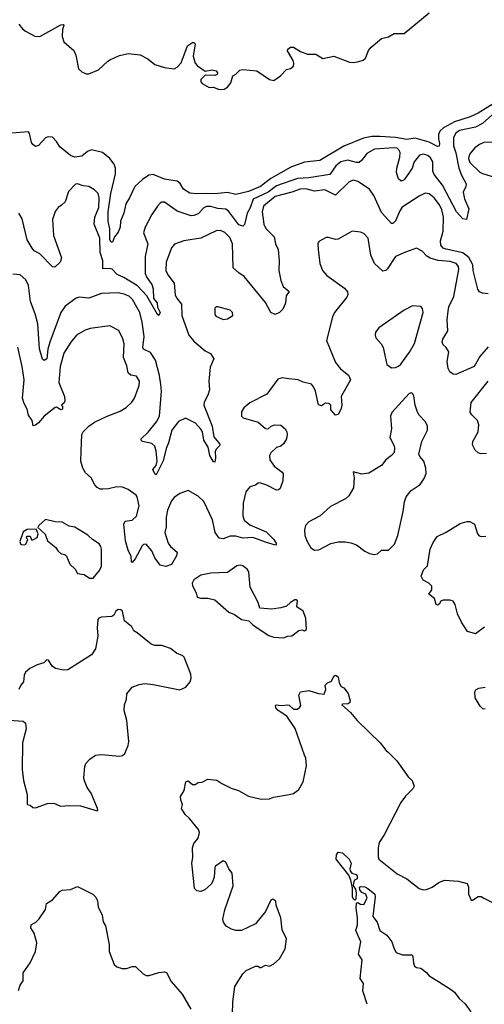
# Model space of a CAD drawing. Extents: x 2220333 to 2384341, y 721037 to 894043.
# Tile 145 of 256: x 2264541 to 2267858, y 810718 to 817745. Entities that reach past the tile are written whole.
import ezdxf

# ---------------------------------------------------------------- set-up
doc = ezdxf.new("R2010")
doc.units = 0

msp = doc.modelspace()

# ---------------------------------------------------------------- linework, layer by layer
at = {"layer": '0CON10XD'}
for points in [[(2264535, 817713.3), (2264560.3, 817680.3), (2264582.4, 817662.4), (2264648.3, 817628.3), (2264685, 817624.2), (2264835, 817708.8), (2264850.7, 817710.7), (2264856.2, 817705), (2264845.8, 817675), (2264844.1, 817625.9), (2264856.6, 817586.6), (2264927.1, 817525), (2264942, 817492), (2264961.4, 817395), (2264985, 817372.2), (2265015, 817357.8), (2265035, 817358.9), (2265103.3, 817386.7), (2265169.7, 817450.3), (2265188.7, 817461.3), (2265255, 817489.2), (2265315, 817504.3), (2265402.5, 817495), (2265456.2, 817465), (2265505, 817426), (2265574.5, 817404.5), (2265645, 817394.2), (2265665, 817405.8), (2265695, 817438), (2265740.3, 817559.7), (2265775, 817583.3), (2265785, 817582.5), (2265793.3, 817573.3), (2265788, 817528), (2265780, 817485), (2265793.3, 817435), (2265810, 817415), (2265865, 817377.5), (2265915, 817386.7), (2265945, 817380), (2265952.5, 817365), (2265950, 817355), (2265935, 817347.5), (2265865, 817350), (2265835, 817317.5), (2265835, 817302.5), (2265845, 817290), (2265895, 817261.2), (2265925, 817263.3), (2265966.1, 817246.1), (2266000.5, 817249.5), (2266025.9, 817264.1), (2266047.5, 817295), (2266062.5, 817345), (2266085, 817356.7), (2266113.3, 817385), (2266135, 817390), (2266235, 817379.2), (2266325, 817319.2), (2266355, 817312), (2266403.8, 817345), (2266445, 817390), (2266475, 817396.7), (2266495, 817412.5), (2266499.2, 817435), (2266494.2, 817455), (2266452.3, 817522.3), (2266456, 817535), (2266475, 817549.2), (2266495, 817549.4), (2266545, 817519.2), (2266595, 817498.6), (2266655, 817499.2), (2266705, 817468.8), (2266785, 817485.8), (2266895, 817442.9), (2266925, 817439.2), (2266962.9, 817447.1), (2266992.7, 817457.3), (2267009.7, 817470.3), (2267032.5, 817525), (2267049.7, 817550.3), (2267109.7, 817600.3), (2267125, 817611.2), (2267175, 817622.5), (2267215, 817646.7), (2267285, 817646.7), (2267464.3, 817795)], [(2267953.3, 817165), (2267815, 817078.8), (2267758.1, 817051.9), (2267645, 817016.3), (2267566, 816974), (2267541.2, 816948.8), (2267530.7, 816925), (2267530.3, 816895), (2267538.7, 816861.3), (2267535, 816842), (2267525, 816841.1), (2267465, 816872.4), (2267414.7, 816885.3), (2267365, 816899.3), (2267305, 816890.8), (2267225, 816904.8), (2267112.5, 816912.5), (2267055, 816911.5), (2266995, 816900.2), (2266855, 816842.6), (2266685, 816741.5), (2266575, 816728.2), (2266476.5, 816693.5), (2266335, 816613), (2266260.4, 816555), (2266175, 816520), (2266085, 816498), (2266025, 816512.5), (2265935, 816501.6), (2265874.7, 816505.3), (2265805, 816501.8), (2265755, 816506.7), (2265710, 816535), (2265686.4, 816576.4), (2265665, 816591.8), (2265575, 816606.8), (2265495, 816641.4), (2265463.2, 816636.8), (2265417.1, 816605), (2265362.5, 816555), (2265325.8, 816475), (2265297.9, 816432.1), (2265285.7, 816365), (2265261.7, 816308.3), (2265257.5, 816265), (2265245, 816230), (2265217.5, 816195), (2265205, 816157.5), (2265195, 816156.7), (2265186, 816175), (2265183.8, 816253.8), (2265172.1, 816305), (2265173.4, 816373.4), (2265191.6, 816505), (2265224.6, 816645), (2265226.4, 816685), (2265216.7, 816715), (2265185.6, 816755), (2265133.6, 816796.4), (2265055, 816815.8), (2265025, 816805.8), (2264985, 816771.4), (2264932.5, 816765), (2264904, 816775), (2264827.9, 816837.9), (2264805, 816876.2), (2264775, 816906), (2264745, 816908.8), (2264725, 816901.2), (2264675, 816846.7), (2264655, 816840), (2264635, 816853.8), (2264625, 816870), (2264612.5, 816932.5), (2264604.4, 816944.4), (2264485, 816936.5)], [(2267935, 817085.2), (2267845.6, 817004.4), (2267795, 816978.1), (2267681.2, 816955), (2267655.9, 816935), (2267638.5, 816905), (2267637.8, 816845), (2267656, 816795), (2267676, 816686), (2267694.6, 816635), (2267728.2, 816575), (2267727.3, 816555), (2267708.5, 816515), (2267717.5, 816467.5), (2267747.5, 816395), (2267730.7, 816319.3), (2267705, 816323.8), (2267660.9, 816375), (2267560.7, 816565), (2267499.9, 816639.9), (2267491.2, 816665), (2267490.2, 816730.2), (2267475, 816760), (2267455, 816776.9), (2267425, 816784.6), (2267395, 816779.3), (2267358.2, 816731.8), (2267343.3, 816686.7), (2267325, 816656.9), (2267285, 816601.4), (2267265, 816591.9), (2267245, 816609.4), (2267231.6, 816655), (2267232.9, 816685), (2267256.2, 816765), (2267256.5, 816796.5), (2267247.7, 816817.7), (2267235, 816827.6), (2267215, 816831.5), (2267075, 816821.6), (2267019.8, 816790.2), (2266985, 816741.9), (2266965, 816727.3), (2266945, 816726.1), (2266885, 816743.6), (2266835, 816731.2), (2266798.2, 816701.8), (2266755, 816640.6), (2266605, 816616.9), (2266525, 816612.3), (2266375, 816559.3), (2266314.5, 816515.5), (2266207.3, 816465), (2266186.5, 816403.5), (2266164.8, 816365), (2266147.3, 816282.7), (2266135, 816270.6), (2266105, 816281.6), (2266035, 816375.6), (2266013.3, 816393.3), (2265955, 816398.9), (2265905, 816412.8), (2265875, 816411.6), (2265855, 816402.1), (2265815, 816360.4), (2265785, 816347.2), (2265765, 816346.4), (2265665, 816379.5), (2265575, 816442.5), (2265555, 816442.5), (2265545, 816436), (2265524.4, 816415), (2265485, 816354), (2265437.7, 816265), (2265425.6, 816225), (2265455.5, 816145), (2265437.3, 816055), (2265437.7, 815935), (2265448.3, 815905), (2265485, 815854.6), (2265494.4, 815825), (2265496.6, 815756.6), (2265523.1, 815725), (2265524.2, 815694.2), (2265543.8, 815655), (2265535, 815633.3), (2265525, 815641.2), (2265448.2, 815775), (2265382.1, 815845), (2265285, 815906.5), (2265236.9, 815926.9), (2265201.4, 815965), (2265185, 815969.4), (2265135, 815966.2), (2265134.8, 816025), (2265116.7, 816085), (2265114.5, 816185), (2265073.3, 816285), (2265077.4, 816335), (2265105.2, 816405), (2265108.3, 816475), (2265100.4, 816505), (2265075, 816531.8), (2265035, 816554.6), (2264995, 816558.8), (2264955, 816573.6), (2264939.1, 816570.9), (2264890.2, 816519.8), (2264865.7, 816445), (2264839.1, 816420.9), (2264815.5, 816404.5), (2264793.8, 816376.2), (2264775, 816320), (2264782.2, 816205), (2264839.2, 816045), (2264831.2, 816015), (2264791.7, 815978.3), (2264775, 815982.5), (2264685, 816073.8), (2264645, 816096), (2264629.2, 816115), (2264593.8, 816175), (2264557.9, 816325), (2264535.6, 816365)], [(2267925, 816871.5), (2267855, 816868.2), (2267825, 816855.4), (2267790.1, 816829.9), (2267753.4, 816786.6), (2267745.3, 816755), (2267754.6, 816725), (2267827.1, 816657.1), (2267845, 816646.9), (2267985.5, 816605.5)], [(2267885, 815787.8), (2267845, 815794.2), (2267825, 815804), (2267812.9, 815822.9), (2267779.6, 815955), (2267776.2, 815995), (2267748.4, 816048.4), (2267705, 816081.3), (2267585, 816106.7), (2267565.3, 816115.3), (2267548.5, 816135), (2267545, 816167.5), (2267564.6, 816235), (2267566.4, 816335), (2267555, 816389.2), (2267538.4, 816425), (2267501.5, 816475), (2267465, 816503.6), (2267435, 816506.4), (2267394.2, 816485.8), (2267272.8, 816407.2), (2267255, 816382.2), (2267225, 816309.4), (2267205, 816291.4), (2267195, 816291.4), (2267125, 816368.9), (2267069.7, 816489.7), (2267038.5, 816535), (2266955, 816590.9), (2266925, 816599.1), (2266892.4, 816587.6), (2266795, 816494), (2266720.8, 816530.8), (2266645, 816521.1), (2266585, 816539.2), (2266543.5, 816536.5), (2266485, 816514.7), (2266365, 816484.2), (2266280.8, 816415), (2266273.1, 816375), (2266285.3, 816285.3), (2266297.8, 816255), (2266332.6, 816222.6), (2266358.9, 816195), (2266368.5, 816145), (2266385.5, 816105), (2266393.6, 816023.6), (2266391.5, 815955), (2266405.5, 815885), (2266422.3, 815842.3), (2266464, 815805), (2266444.5, 815775.5), (2266438.3, 815721.7), (2266420.4, 815679.6), (2266395.8, 815655), (2266365, 815641.5), (2266334.5, 815655), (2266297, 815727), (2266145, 815912), (2266105, 815938.6), (2266066.2, 815975), (2266061.6, 816145), (2266040.8, 816190.8), (2266005, 816227.1), (2265975, 816241.1), (2265945, 816238.5), (2265835, 816186.2), (2265712.7, 816167.3), (2265647.2, 816142.8), (2265625, 816118), (2265586.5, 816015), (2265585.5, 815955.5), (2265598.6, 815925), (2265644.5, 815864.5), (2265651.4, 815781.4), (2265659.8, 815759.8), (2265695.6, 815715), (2265700, 815635), (2265748.8, 815495), (2265785, 815451.1), (2265865, 815382.5), (2265902.7, 815362.7), (2265926.2, 815325), (2265900, 815265), (2265892.5, 815165), (2265895.5, 815104.5), (2265884.3, 815065), (2265858.6, 815015), (2265855.6, 814995), (2265914.7, 814845), (2265928.5, 814768.5), (2265970, 814715), (2265968.6, 814705), (2265946.6, 814683.4), (2265937.9, 814665), (2265939.1, 814619.1), (2265935, 814587.5), (2265925, 814588.8), (2265898.2, 814635), (2265887.3, 814695), (2265856.4, 814745), (2265845.3, 814805), (2265835, 814823.1), (2265795.7, 814865), (2265725, 814900.8), (2265675, 814878.1), (2265627.8, 814815), (2265603.8, 814725), (2265586.2, 814685), (2265565, 814596), (2265515, 814496.2), (2265505, 814504.2), (2265492.9, 814535), (2265515.6, 814564.4), (2265522.8, 814595), (2265515.3, 814665.3), (2265505, 814701.2), (2265485, 814720), (2265418.8, 814735), (2265408.8, 814745), (2265408.8, 814755), (2265459.4, 814800.6), (2265517.9, 814875), (2265538.7, 814915), (2265553.2, 815095), (2265549.3, 815140.7), (2265540.2, 815205), (2265509.7, 815315), (2265475, 815371.1), (2265426.2, 815395), (2265420, 815405), (2265429.7, 815485), (2265416, 815586), (2265398.2, 815655), (2265347.6, 815747.6), (2265325, 815769.1), (2265294.7, 815784.7), (2265245, 815795.5), (2265125, 815790.6), (2265035, 815758.9), (2264965, 815765.8), (2264945, 815757.1), (2264865, 815700), (2264835.4, 815655), (2264755.3, 815445), (2264741.6, 815395), (2264734.2, 815325), (2264715, 815314), (2264705, 815323.3), (2264683.1, 815396.9), (2264670.4, 815575), (2264652, 815645), (2264617.5, 815735), (2264605, 815848.8), (2264585, 815888.6), (2264545, 815924.2), (2264491.3, 815928.7)], [(2267885, 815410.8), (2267827.4, 815342.6), (2267785, 815270), (2267655, 815214), (2267635, 815216.2), (2267612.1, 815232.1), (2267600.8, 815255), (2267592.9, 815305), (2267604, 815375), (2267586, 815405), (2267563.8, 815425), (2267558, 815445), (2267562.5, 815465), (2267596.9, 815525), (2267592.8, 815602.8), (2267599.6, 815665), (2267606.2, 815695), (2267639.7, 815769.7), (2267677.3, 815962.7), (2267673.8, 815985), (2267656.5, 816005), (2267615, 816019.5), (2267527.9, 816027.9), (2267472.3, 816042.3), (2267447.3, 816057.3), (2267415, 816094.3), (2267373.9, 816113.9), (2267295, 816087.1), (2267225, 816054.2), (2267165, 815964.2), (2267155, 815954.4), (2267135, 815951.4), (2267074.6, 816004.6), (2267047.8, 816065), (2267028, 816185), (2266998.8, 816218.8), (2266975, 816228.8), (2266915, 816235.8), (2266815, 816179.2), (2266795, 816175.8), (2266745, 816192), (2266729.3, 816190.7), (2266677, 816163), (2266670, 816145), (2266671.2, 816105), (2266684.2, 816005), (2266704, 815955), (2266735, 815920), (2266859.1, 815829.1), (2266882.3, 815802.3), (2266884, 815785), (2266875.7, 815764.3), (2266789.2, 815655), (2266774.4, 815625.6), (2266732.2, 815455), (2266795, 815298), (2266832.4, 815252.4), (2266888.3, 815208.3), (2266902, 815175), (2266837.5, 815055), (2266842, 814995), (2266835, 814962.5), (2266815, 814927.5), (2266795, 814923.3), (2266761.7, 814961.7), (2266763.3, 814995), (2266750, 815005), (2266725, 815008.8), (2266695, 814988.8), (2266675, 814996.7), (2266652, 815095), (2266640, 815125), (2266623.4, 815143.4), (2266565, 815158.6), (2266530, 815175), (2266462.5, 815182.5), (2266415, 815188.8), (2266385, 815180), (2266305, 815072.5), (2266185, 815011.4), (2266142, 814975), (2266125, 814947.5), (2266125.9, 814915.9), (2266136.7, 814905), (2266243.4, 814873.4), (2266295, 814828.6), (2266315, 814825.8), (2266336.7, 814845), (2266360, 814855), (2266405, 814851.2), (2266436.2, 814825), (2266448, 814805), (2266450.8, 814785), (2266445.7, 814755), (2266425, 814718.8), (2266405, 814702), (2266375, 814691.2), (2266335.3, 814654.7), (2266325.5, 814635), (2266326.9, 814605), (2266357.9, 814557.9), (2266415.7, 814515.7), (2266421.2, 814505), (2266418.8, 814455), (2266399.7, 814400.3), (2266390, 814390), (2266375, 814387.1), (2266305, 814422.9), (2266255, 814440), (2266245, 814437.5), (2266225, 814423.3), (2266185, 814412.5), (2266155, 814376.7), (2266136.1, 814295), (2266133.2, 814205), (2266145, 814174.4), (2266185, 814139.6), (2266299.8, 814089.8), (2266355, 814036), (2266373.8, 814005), (2266367.5, 813995), (2266295, 814015.6), (2266205, 814050.8), (2266135, 814045.4), (2266085, 814058.2), (2266045, 814060), (2265995, 814040), (2265965, 814044.3), (2265935.9, 814085), (2265916.8, 814175), (2265856.8, 814306.8), (2265814.5, 814344.5), (2265745, 814386), (2265685, 814364), (2265645, 814335.8), (2265625, 814311.2), (2265595.7, 814245), (2265586.7, 814195), (2265587.7, 814125), (2265577.9, 814085), (2265600.4, 814010.4), (2265618.1, 813985), (2265665.8, 813945), (2265661.7, 813918.3), (2265625, 813857.5), (2265585, 813842.5), (2265545, 813852), (2265506.2, 813905), (2265485.6, 813955), (2265445, 814002.5), (2265425, 814000), (2265415, 813991.2), (2265365, 813897.5), (2265345, 813872.5), (2265340, 813875), (2265338, 813915), (2265315, 813960), (2265296.4, 814025), (2265284.2, 814145), (2265295, 814165.8), (2265345, 814173.1), (2265375, 814202.9), (2265393.4, 814275), (2265380, 814340), (2265371.8, 814351.8), (2265315, 814392.5), (2265275, 814408.8), (2265235, 814410.5), (2265175, 814396.7), (2265135, 814395.7), (2265115, 814395.8), (2265095, 814406), (2265078, 814425), (2265052.5, 814475), (2265012.2, 814512.2), (2264991.9, 814545), (2264977.5, 814595), (2264980.6, 814665), (2264984.5, 814784.5), (2264995, 814804.2), (2265035.8, 814845), (2265075, 814873.1), (2265165, 814916.5), (2265258, 814952), (2265301.7, 814978.3), (2265341.4, 815015), (2265361.9, 815045), (2265394.4, 815135), (2265396.7, 815165), (2265375, 815201.9), (2265335, 815209.1), (2265315.6, 815225), (2265306, 815276), (2265283.2, 815335), (2265287.6, 815432.4), (2265278.3, 815468.3), (2265248.3, 815528.3), (2265185, 815560), (2265045, 815542.5), (2265009.8, 815530.2), (2264947.5, 815495), (2264905.6, 815445), (2264856.5, 815365), (2264830.7, 815269.3), (2264821.2, 815155), (2264860, 815055), (2264864, 815026), (2264858.3, 815011.7), (2264840, 814995), (2264847.5, 814985), (2264846.7, 814965), (2264835, 814960), (2264805, 814980), (2264795, 814977.5), (2264715, 814915.6), (2264675, 814868.1), (2264655, 814852), (2264637.5, 814847.5), (2264630.8, 814885), (2264603, 814923), (2264594.5, 814965), (2264572.1, 815005), (2264560.5, 815045), (2264573.3, 815175), (2264559.2, 815269.2), (2264527.4, 815407.4)], [(2265995, 815606.2), (2266025, 815610), (2266062.5, 815635), (2266060, 815655), (2266045, 815673.3), (2265956.1, 815696.1), (2265944.1, 815695.9), (2265935, 815687.5), (2265933.3, 815645), (2265940.5, 815630.5), (2265995, 815606.2)], [(2267195, 815261.2), (2267225, 815263.8), (2267245, 815272), (2267262, 815288), (2267325, 815371.4), (2267360.9, 815435), (2267421.2, 815655), (2267416.7, 815685), (2267405, 815697.5), (2267345, 815703.3), (2267285, 815672), (2267105, 815546), (2267081.2, 815515), (2267078, 815495), (2267083.8, 815475), (2267121.8, 815431.8), (2267135.4, 815405.4), (2267162.9, 815285), (2267195, 815261.2)], [(2267875, 814650), (2267835, 814647.5), (2267813.9, 814653.9), (2267793.9, 814673.9), (2267775, 814710), (2267776.7, 814735), (2267815.6, 814804.4), (2267820, 814855), (2267810, 814885), (2267768.1, 814925), (2267756.9, 814945), (2267765, 815013.3), (2267885, 815164.4)], [(2267075, 813928), (2267095, 813934), (2267125, 813958.8), (2267175, 813959.2), (2267217.3, 814002.7), (2267240, 814065), (2267280, 814235), (2267289.4, 814305), (2267301.1, 814338.9), (2267335.8, 814385), (2267401.1, 814428.9), (2267429.7, 814470.3), (2267443, 814507), (2267441.2, 814545), (2267425.4, 814595.4), (2267397.9, 814627.9), (2267391.9, 814645), (2267413.3, 814735), (2267452.9, 814815), (2267452.9, 814845), (2267438, 814875), (2267393.6, 814923.6), (2267382.5, 814945), (2267365.8, 814995), (2267355, 815060), (2267345, 815077.5), (2267335, 815083.3), (2267322.3, 815077.7), (2267198.8, 814941.2), (2267189.2, 814915), (2267195.5, 814825.5), (2267183.2, 814763.2), (2267214.6, 814705), (2267218.2, 814685), (2267213.9, 814656.1), (2267196.4, 814635), (2267155.7, 814604.3), (2267125, 814563.1), (2267035, 814509.1), (2266985, 814500.9), (2266921.7, 814518.3), (2266930, 814475), (2266924.2, 814405), (2266892, 814348), (2266866.2, 814325), (2266759.3, 814270.7), (2266686.2, 814205), (2266605, 814162.5), (2266581.9, 814135), (2266574.4, 814105), (2266576.9, 814065), (2266591.9, 814025), (2266620, 813975), (2266645, 813960), (2266677.7, 813962.3), (2266763, 814007), (2266815, 814018.6), (2266865, 814018.6), (2266905, 814012.5), (2266945, 813997.5), (2267005, 813952), (2267037.5, 813935), (2267075, 813928)], [(2265065, 813758.8), (2265110, 813815), (2265124.2, 813845), (2265125.5, 813965.5), (2265121.4, 813985), (2265107.5, 814005), (2265061.2, 814035), (2265027.3, 814067.3), (2264934.2, 814124.2), (2264895, 814131.2), (2264845, 814160), (2264795, 814162.5), (2264725, 814177.5), (2264677.5, 814135), (2264671.7, 814121.7), (2264723, 814073), (2264740, 814025), (2264799.3, 813979.3), (2264813.8, 813955), (2264835, 813936.2), (2264865, 813926.7), (2264875, 813917.5), (2264899.3, 813859.3), (2264937.5, 813825), (2264954, 813794), (2265002.5, 813785), (2265039.5, 813759.5), (2265065, 813758.8)], [(2267859.7, 813410.3), (2267795, 813362), (2267739.3, 813379.3), (2267695.8, 813445), (2267665.8, 813505), (2267650.5, 813570.5), (2267636.7, 813595), (2267615, 813602), (2267565, 813603.3), (2267547.5, 813595), (2267535, 813573.3), (2267525, 813567.5), (2267515, 813572.5), (2267502, 813615), (2267463.3, 813645), (2267483.2, 813676.8), (2267483.4, 813703.4), (2267463.3, 813723.3), (2267422.5, 813745), (2267407.5, 813775), (2267425, 813820), (2267451.7, 813848.3), (2267472.7, 813967.3), (2267492, 814015), (2267522.1, 814057.9), (2267585, 814087.1), (2267685, 814150.6), (2267735, 814164.2), (2267755, 814164), (2267788, 814145), (2267810.8, 814075), (2267822.1, 814062.1), (2267835.9, 814055.9), (2267869.7, 814060.3)], [(2264573.6, 813996.4), (2264585, 814003.3), (2264600, 814035), (2264590, 814045), (2264591.7, 814058.3), (2264615, 814060), (2264625, 814032.5), (2264635, 814032.5), (2264665, 814050), (2264672.5, 814075), (2264658.3, 814108.3), (2264595, 814107.5), (2264565, 814090), (2264541.7, 814021.7), (2264546.7, 814005), (2264555, 813998.8), (2264573.6, 813996.4)], [(2266425, 813333.8), (2266455, 813346.7), (2266485, 813347.5), (2266535, 813386.7), (2266555, 813390), (2266575, 813383.8), (2266587.7, 813392.3), (2266583.3, 813475), (2266564, 813525), (2266520, 813555), (2266525, 813597.5), (2266515.6, 813605.6), (2266505, 813604.2), (2266475, 813587.1), (2266445, 813558.6), (2266405, 813548.9), (2266342.4, 813537.6), (2266256.2, 813545), (2266243.5, 813585), (2266186.4, 813696.4), (2266176.2, 813805), (2266164.2, 813824.2), (2266135, 813847.3), (2266115, 813852.5), (2266092.1, 813847.9), (2266025, 813800.9), (2265905, 813795.5), (2265835, 813782.2), (2265785, 813747.8), (2265771.8, 813725), (2265774.5, 813705), (2265800, 813655), (2265807.5, 813625), (2265835, 813617.5), (2265885, 813617.1), (2265935, 813603.8), (2266035, 813517.5), (2266075, 813500.8), (2266125, 813463.8), (2266177.5, 813455), (2266207.5, 813425), (2266320.5, 813350.5), (2266355, 813338.8), (2266425, 813333.8)], [(2265095, 812100), (2265100, 812105), (2265097.5, 812115), (2265052, 812225), (2265023.8, 812265), (2265003, 812313), (2264999.2, 812335), (2265005.7, 812415), (2265013.7, 812436.3), (2265041.1, 812468.9), (2265082.7, 812497.3), (2265125, 812501.4), (2265255, 812490), (2265275, 812493.8), (2265292.3, 812507.7), (2265315.7, 812564.3), (2265319.4, 812595), (2265307, 812743), (2265286.2, 812815), (2265288.8, 812855), (2265303.8, 812895), (2265306.2, 812935), (2265345, 812982), (2265395, 813001.4), (2265435, 813006.7), (2265495, 813001.4), (2265685, 812963.3), (2265728.3, 812981.7), (2265759.5, 813020.5), (2265766, 813045), (2265763.8, 813075), (2265715.7, 813195), (2265705, 813205.6), (2265661.2, 813225), (2265618.3, 813258.3), (2265577.5, 813272.5), (2265555, 813280), (2265505, 813280), (2265478.8, 813288.8), (2265380.3, 813370.3), (2265355, 813384), (2265341.7, 813411.7), (2265290, 813455), (2265276, 813525), (2265264.4, 813534.4), (2265243.6, 813536.4), (2265228, 813525), (2265213.6, 813496.4), (2265200, 813485), (2265125, 813481.4), (2265105.6, 813474.4), (2265098, 813465), (2265094.1, 813405.9), (2265100, 813345), (2265081.9, 813255), (2265055, 813212.9), (2264885, 813105.8), (2264855, 813102), (2264797.5, 813115), (2264772.3, 813132.3), (2264747.5, 813175), (2264735, 813177.5), (2264712.5, 813155), (2264665, 813141.2), (2264614.1, 813115.9), (2264581.7, 813088.3), (2264572.9, 813067.1), (2264569.4, 813020.6), (2264548.8, 812995), (2264535.8, 812964.2)], [(2266059.4, 810645), (2266061.9, 810735), (2266077.5, 810845), (2266134.4, 810935.6), (2266159.3, 810960.7), (2266185, 810972.5), (2266225, 810990), (2266245, 810990), (2266255, 810980), (2266265, 810980), (2266295, 810997.5), (2266325, 810990), (2266355, 811006.7), (2266395, 811042.5), (2266436.2, 811115), (2266446.7, 811185), (2266415, 811250), (2266406.1, 811336.1), (2266372.5, 811425), (2266370, 811455), (2266349.3, 811469.3), (2266335, 811462.5), (2266295, 811380), (2266225, 811293.8), (2266124.1, 811245.9), (2266085, 811246), (2266054.2, 811254.2), (2266015, 811276.7), (2265996.2, 811305), (2265992, 811325), (2266005, 811392.5), (2266065.6, 811565), (2266057.1, 811655), (2266034, 811685), (2266013.9, 811733.9), (2265995, 811743.3), (2265940, 811705), (2265933.8, 811695), (2265928.8, 811625), (2265917.7, 811592.3), (2265907.5, 811575), (2265862.5, 811535), (2265835, 811523.8), (2265805, 811527.5), (2265790, 811545), (2265783.8, 811595), (2265770, 811725), (2265776.2, 811765), (2265774, 811835), (2265784.2, 811865), (2265815.8, 811905), (2265823.8, 811945), (2265816.7, 811965), (2265753.3, 812045), (2265723.3, 812073.3), (2265696.7, 812115), (2265703.3, 812145), (2265691.2, 812175), (2265689.3, 812200.7), (2265716.7, 812245), (2265727.5, 812305), (2265745, 812312.5), (2265775, 812287.5), (2265793, 812287), (2265815, 812302.5), (2265845, 812304), (2265885, 812324), (2265949.1, 812319.1), (2265985, 812293.8), (2266051.2, 812261.2), (2266104.5, 812244.5), (2266175, 812203.1), (2266265, 812182.9), (2266324.3, 812185.7), (2266352.4, 812197.6), (2266465.5, 812214.5), (2266495, 812223.1), (2266535, 812251.4), (2266564.4, 812305), (2266589.1, 812419.1), (2266584.3, 812474.3), (2266573.8, 812496.2), (2266507, 812687), (2266448.6, 812775), (2266386.7, 812815), (2266370, 812835), (2266368.3, 812851.7), (2266373.3, 812856.7), (2266410.8, 812850.8), (2266455, 812856), (2266465, 812854), (2266495, 812824), (2266524.2, 812825.8), (2266541.7, 812838.3), (2266548.3, 812851.7), (2266533.8, 812925), (2266545, 812947.5), (2266605, 812958), (2266675, 812936.7), (2266715, 812932.5), (2266726.2, 812965), (2266723.3, 812995), (2266738.3, 813011.7), (2266766.2, 813025), (2266785, 813060), (2266795, 813066.2), (2266813.8, 813055), (2266822.7, 813012.7), (2266837, 812987), (2266856.4, 812976.4), (2266886.1, 812936.1), (2266900, 812885), (2266898.3, 812871.7), (2266886.7, 812863.3), (2266845, 812860), (2266840, 812855), (2266902, 812802), (2266951.2, 812745), (2267115.5, 812585.5), (2267155, 812531.2), (2267173.8, 812515)], [(2267865, 812826.2), (2267850, 812825), (2267828.8, 812845), (2267792.5, 812905), (2267791.2, 812948.8), (2267798.3, 812961.7), (2267820, 812975), (2267865, 812981.4)], [(2264465, 812746.7), (2264565, 812738.6), (2264582.5, 812725), (2264586.7, 812685), (2264560.8, 812585), (2264558, 812395), (2264568, 812315), (2264593.9, 812216.1), (2264593.6, 812143.6), (2264615, 812140), (2264635, 812123.8), (2264655, 812120), (2264738.8, 812151.2), (2264784.1, 812154.1), (2264831.5, 812131.5), (2264895, 812137.5), (2264976.1, 812133.9), (2265095, 812100)], [(2267173.8, 812515), (2267234.2, 812455), (2267315, 812341.2), (2267344, 812315), (2267356.7, 812275), (2267347.5, 812255), (2267295.5, 812204.5), (2267261.3, 812158.7), (2267143, 811927), (2267106.9, 811873.1), (2267099.5, 811835), (2267099.7, 811769.7), (2267105, 811753.8), (2267235, 811650.5), (2267305, 811612.9), (2267392.5, 811545), (2267425, 811535.8), (2267445, 811538.6), (2267486.2, 811555), (2267532.6, 811587.4), (2267575, 811603.8), (2267675, 811596), (2267735, 811580), (2267745.8, 811555), (2267745.8, 811505), (2267765, 811462.5), (2267775, 811462.5), (2267815, 811487.5), (2267835, 811488), (2267855, 811476.7), (2267915.8, 811445.8)], [(2266935, 811461.2), (2266925, 811468), (2266917.8, 811485), (2266916.4, 811546.4), (2266904.4, 811605), (2266890, 811640), (2266800.8, 811755), (2266802.9, 811785), (2266816.1, 811803.9), (2266845, 811798.8), (2266894.2, 811755), (2266906.9, 811725), (2266897.1, 811685), (2266900.5, 811670.5), (2266913.3, 811653.3), (2266942.5, 811645), (2266951.2, 811635), (2266950, 811615), (2266932.5, 811605), (2266923.3, 811585), (2266923, 811563), (2266939.4, 811539.4), (2266944.4, 811515), (2266941.7, 811468.3), (2266935, 811461.2)], [(2264533.6, 810816.4), (2264543.8, 810855), (2264566, 810885), (2264566.7, 810943.3), (2264616.2, 811015), (2264653.9, 811096.1), (2264663.6, 811156.4), (2264645.8, 811225.8), (2264620, 811265), (2264622.5, 811285), (2264657.5, 811305), (2264680.7, 811329.3), (2264725.9, 811394.1), (2264732.5, 811437.5), (2264776.7, 811465), (2264827, 811523), (2264845, 811532.5), (2264905, 811538.8), (2264955, 811560), (2265063.6, 811503.6), (2265085, 811482.5), (2265096.1, 811456.1), (2265101.2, 811415), (2265130, 811355), (2265137.9, 811307.9), (2265155, 811278.8), (2265180.5, 811145), (2265180, 811095), (2265215, 811003.3), (2265235, 810986.2), (2265272.7, 810972.7), (2265305, 810974), (2265345, 810988), (2265367.3, 810987.3), (2265422.5, 810935), (2265445, 810923.3), (2265465, 810923.3), (2265535, 810946), (2265575, 810951.2), (2265590, 810945), (2265621.7, 810881.7), (2265700.5, 810790.5), (2265762.7, 810682.7)], [(2267021.7, 810718.3), (2266992, 810815), (2266996.1, 810866.1), (2266971.7, 810901.7), (2266986.7, 811035), (2266961.2, 811075), (2266976.1, 811163.9), (2266942, 811245), (2266952, 811285), (2266953.7, 811336.3), (2266943.8, 811405), (2266945, 811440), (2266955, 811443.8), (2266975, 811432.2), (2266999.1, 811430.9), (2267021.2, 811475), (2267012.5, 811505), (2266985, 811516.7), (2266970, 811535), (2266966.7, 811553.3), (2266975, 811560), (2267005.6, 811555.6), (2267027.5, 811545), (2267075.8, 811505), (2267080, 811485), (2267062.5, 811345), (2267093.8, 811305), (2267113.3, 811245), (2267161.7, 811211.7), (2267198.8, 811165), (2267213.8, 811115), (2267228.3, 811088.3), (2267275, 811072), (2267342.5, 811072.5), (2267348.8, 811058.8), (2267351.7, 811011.7), (2267360.7, 810990.7), (2267375, 810980), (2267405, 810976.7), (2267446.4, 810946.4), (2267465, 810922.5), (2267530.5, 810880.5), (2267625, 810822.5), (2267645.8, 810805), (2267679.3, 810759.3), (2267722.6, 810722.6), (2267761.2, 810665)]]:
    msp.add_lwpolyline(points, dxfattribs=at)

doc.saveas('drawing.dxf')
